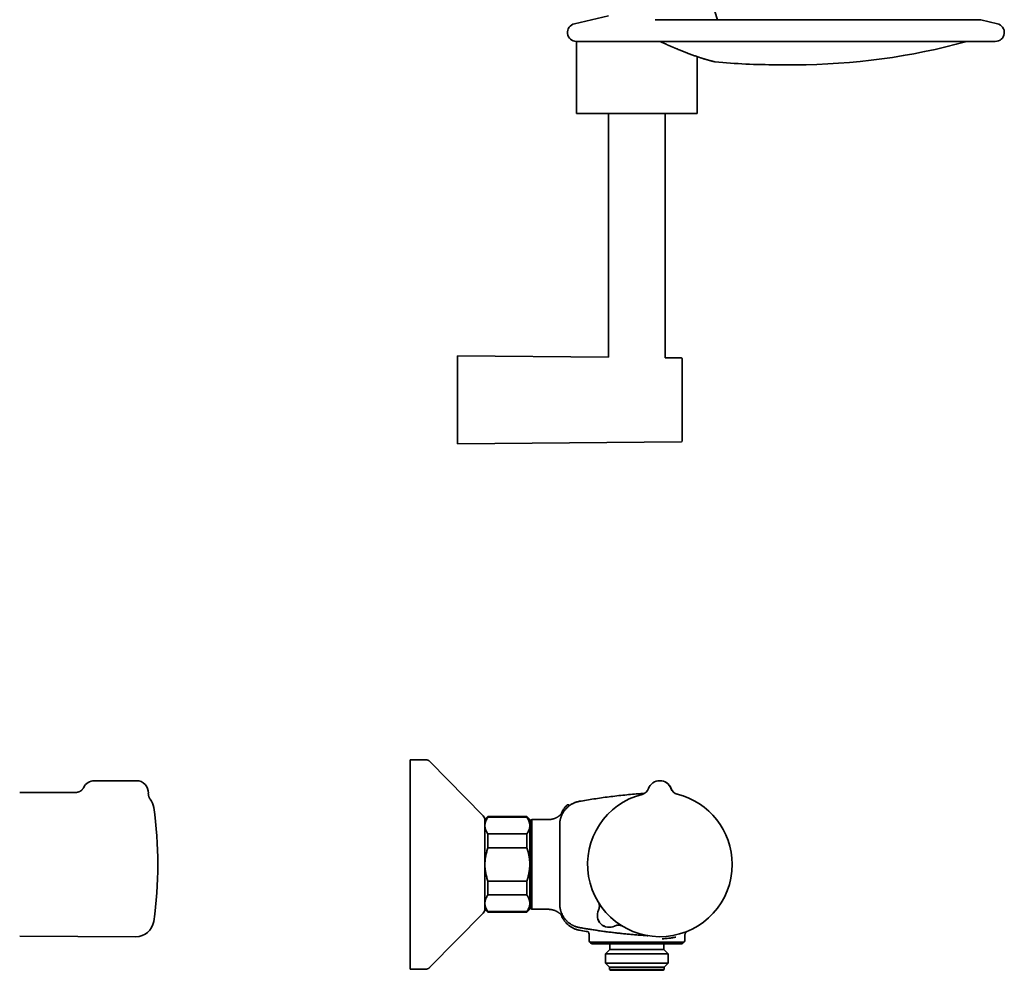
# Model space of a CAD drawing. Header units: millimetres. Extents: x 8 to 890, y 12 to 1884.
# Tile 16 of 26: x 561 to 890, y 1008 to 1326. Entities that reach past the tile are written whole.
import ezdxf

# ---------------------------------------------------------------- set-up
doc = ezdxf.new("R2010")
doc.units = ezdxf.units.MM

msp = doc.modelspace()

# ---------------------------------------------------------------- linework, layer by layer
at = {"color": 7, "linetype": 'Continuous', "lineweight": 35}
for p, q in [((793.87, 1326.02), (791.24, 1334.21)), ((757.44, 1327.35), (746.07, 1324.73)), ((773.04, 1326.03), (773.03, 1326.03)), ((881.78, 1326.02), (773.27, 1326.02)), ((887.42, 1324.73), (881.89, 1326)), ((746.74, 1318.8), (746.74, 1294.74)), ((746.75, 1318.8), (886.74, 1318.8)), ((787.14, 1294.74), (787.14, 1313.71)), ((792.88, 1312.03), (792.86, 1312.04)), ((793.05, 1312), (792.92, 1312.02)), ((813.63, 1311.01), (819.86, 1311.01)), ((757.44, 1294.74), (757.44, 1213.24)), ((776.44, 1213.06), (776.44, 1294.74)), ((757.44, 1213.24), (706.94, 1213.74)), ((706.94, 1213.74), (706.94, 1184.24)), ((781.85, 1213), (776.44, 1213.06)), ((782.04, 1198.86), (782.04, 1198.98)), ((706.94, 1184.24), (781.85, 1184.97)), ((696.31, 1078.64), (691.14, 1078.64)), ((691.14, 1008.64), (691.14, 1078.64)), ((715.57, 1059.89), (697.73, 1078.04)), ((599.65, 1071.64), (585.65, 1071.64)), ((579.38, 1067.72), (560.65, 1067.64)), ((770.81, 1068.98), (770.81, 1068.97)), ((778.34, 1068.99), (778.34, 1069)), ((778.38, 1068.98), (778.38, 1068.99)), ((604.26, 1065.47), (604.26, 1065.47)), ((717.14, 1059.64), (716.14, 1058.64)), ((716.14, 1056.63), (716.14, 1058.64)), ((716.14, 1043.64), (716.14, 1056.63)), ((730.14, 1059.64), (717.14, 1059.64)), ((717.14, 1059.41), (717.14, 1059.64)), ((730.14, 1059.41), (717.14, 1059.41)), ((731.14, 1058.64), (730.14, 1059.64)), ((730.14, 1059.41), (730.14, 1059.64)), ((731.14, 1056.63), (731.14, 1058.64)), ((731.64, 1057.6), (731.14, 1057.6)), ((731.14, 1043.64), (731.14, 1056.63)), ((731.64, 1028.84), (731.64, 1058.44)), ((737.5, 1058.64), (731.83, 1058.64)), ((731.83, 1043.64), (731.83, 1058.64)), ((737.43, 1058.64), (737.31, 1058.64)), ((741.14, 1056.9), (741.14, 1056.93)), ((741.14, 1056.86), (741.14, 1056.9)), ((741.14, 1043.64), (741.14, 1056.86)), ((741.14, 1056.84), (741.14, 1056.86)), ((717.14, 1049.2), (717.14, 1053.84)), ((717.14, 1053.84), (730.14, 1053.84)), ((730.14, 1049.2), (730.14, 1053.84)), ((730.14, 1049.2), (717.14, 1049.2)), ((716.14, 1030.65), (716.14, 1043.64)), ((731.14, 1030.65), (731.14, 1043.64)), ((731.83, 1028.64), (731.83, 1043.64)), ((741.14, 1030.41), (741.14, 1043.64)), ((717.14, 1038.07), (730.14, 1038.07)), ((717.14, 1033.43), (717.14, 1038.07)), ((730.14, 1033.43), (730.14, 1038.07)), ((730.14, 1033.43), (717.14, 1033.43)), ((716.14, 1028.64), (716.14, 1030.65)), ((731.14, 1028.64), (731.14, 1030.65)), ((741.14, 1030.45), (741.14, 1030.43)), ((741.14, 1030.38), (741.14, 1030.41)), ((741.14, 1030.35), (741.14, 1030.38)), ((741.14, 1030.38), (741.14, 1030.35)), ((697.73, 1009.24), (715.57, 1027.38)), ((716.14, 1028.64), (717.14, 1027.64)), ((717.14, 1027.86), (730.14, 1027.86)), ((717.14, 1027.64), (717.14, 1027.86)), ((717.14, 1027.64), (730.14, 1027.64)), ((730.14, 1027.64), (731.14, 1028.64)), ((730.14, 1027.64), (730.14, 1027.86)), ((731.14, 1029.67), (731.64, 1029.67)), ((731.83, 1028.64), (731.84, 1028.64)), ((731.84, 1028.64), (737.31, 1028.64)), ((737.31, 1028.64), (737.33, 1028.64)), ((750.61, 1021.15), (750.61, 1021.15)), ((750.94, 1020.3), (750.94, 1018.14)), ((560.65, 1019.63), (599.49, 1019.47)), ((751.44, 1017.64), (751.44, 1017.64)), ((766.13, 1017.64), (751.44, 1017.64)), ((766.94, 1017.14), (751.94, 1017.14)), ((781.94, 1017.14), (766.94, 1017.14)), ((772.88, 1017.64), (772.57, 1017.64)), ((782.44, 1017.64), (778, 1017.64)), ((782.44, 1017.64), (782.44, 1017.64)), ((782.94, 1018.14), (782.94, 1019.75)), ((757.94, 1015.24), (756.47, 1013.76)), ((756.47, 1013.76), (756.47, 1010.61)), ((770.96, 1013.76), (756.47, 1013.76)), ((757.94, 1016.74), (757.94, 1015.24)), ((770.39, 1015.24), (757.94, 1015.24)), ((775.94, 1015.24), (770.39, 1015.24)), ((777.42, 1013.76), (770.96, 1013.76)), ((775.94, 1015.24), (775.94, 1016.74)), ((777.42, 1013.76), (775.94, 1015.24)), ((777.42, 1010.61), (777.42, 1013.76)), ((756.47, 1010.61), (757.84, 1009.24)), ((770.96, 1010.61), (756.47, 1010.61)), ((777.42, 1010.61), (770.96, 1010.61)), ((776.04, 1009.24), (777.42, 1010.61)), ((691.14, 1008.64), (696.31, 1008.64)), ((757.84, 1009.24), (757.84, 1008.54)), ((770.43, 1009.24), (757.84, 1009.24)), ((757.84, 1008.54), (758.14, 1008.24)), ((770.43, 1008.54), (757.84, 1008.54)), ((770.32, 1008.24), (758.14, 1008.24)), ((775.74, 1008.24), (770.32, 1008.24)), ((776.04, 1009.24), (770.43, 1009.24)), ((776.04, 1008.54), (770.43, 1008.54)), ((775.74, 1008.24), (776.04, 1008.54)), ((776.04, 1008.54), (776.04, 1009.24))]:
    msp.add_line(p, q, dxfattribs=at)
for centre, radius, start, end in [((746.74, 1321.8), 3, 102.9994, 270), ((881.78, 1325.52), 0.5, 77.0113, 90), ((886.74, 1321.8), 3, 270, 77.0004), ((819.86, 1526.01), 215, 270, 285.47), ((813.63, 1526.01), 215, 264.508, 270), ((781.84, 1212.8), 0.2, 0, 89.439), ((781.84, 1185.17), 0.2, 270.561, 0), ((585.65, 1067.64), 4, 90, 153.8523), ((599.65, 1067.64), 4, 357.2544, 90), ((774.58, 1067.64), 4, 19.8481, 160.4558), ((774.61, 1067.64), 4, 19.185, 90.3571), ((774.64, 1043.64), 24.17, 104.1885, 0.152), ((767.98, 1069.98), 3, 284.1852, 340.4456), ((781.16, 1070.01), 3, 199.8586, 256.1198), ((781.2, 1070.01), 3, 199.7775, 256.0389), ((774.64, 1043.64), 24.17, 0.152, 76.1155), ((599.51, 1061.81), 6, 8.4268, 37.6196), ((744.33, 1062.65), 0.5, 109.7412, 129.8969), ((476.85, 1043.64), 130, 351.5732, 8.4268), ((714.14, 1058.49), 2, 0, 44.5042), ((731.84, 1058.44), 0.2, 93.1249, 180), ((714.14, 1028.79), 2, 315.4958, 0), ((731.84, 1028.84), 0.2, 180, 266.8751), ((757.72, 1026.62), 4, 154.0171, 296.2868), ((757.72, 1026.62), 4, 154.3779, 295.926), ((751.41, 1029.65), 3, 334.5086, 358.269), ((599.51, 1025.47), 6, 269.75, 351.5732), ((748.94, 1020.3), 2, 359.9959, 23.7097), ((760.78, 1020.33), 3, 94.6685, 115.926), ((751.44, 1018.14), 0.5, 180, 270), ((751.94, 1017.64), 0.5, 180, 270), ((757.44, 1016.74), 0.5, 0, 53.1248), ((776.44, 1016.74), 0.5, 126.8752, 180), ((781.94, 1017.64), 0.5, 270, 0), ((782.44, 1018.14), 0.5, 270, 0)]:
    msp.add_arc(centre, radius, start, end, dxfattribs=at)
for points, knots in [([(773.27, 1326.02), (773.24, 1326.02), (773.19, 1326.02), (773.13, 1326.02), (773.09, 1326.02), (773.06, 1326.02), (773.05, 1326.03), (773.04, 1326.03), (773.04, 1326.03), (773.04, 1326.03)], [0, 0, 0, 0, 0.258804, 0.476248, 0.653453, 0.79732, 0.877739, 0.946272, 1, 1, 1, 1]), ([(774.56, 1318.8), (774.64, 1318.77), (774.8, 1318.7), (775.03, 1318.59), (775.25, 1318.5), (775.47, 1318.4), (775.78, 1318.26), (776.2, 1318.08), (776.6, 1317.9), (776.88, 1317.78), (777.04, 1317.71), (777.2, 1317.64), (777.36, 1317.57), (777.51, 1317.51), (777.66, 1317.45), (777.78, 1317.39), (777.9, 1317.34), (778, 1317.3), (778.08, 1317.26), (778.15, 1317.24), (778.2, 1317.22), (778.24, 1317.2), (778.28, 1317.18), (778.33, 1317.16), (778.4, 1317.13), (778.5, 1317.09), (778.62, 1317.04), (778.76, 1316.98), (778.91, 1316.91), (779.09, 1316.84), (779.28, 1316.75), (779.5, 1316.66), (779.73, 1316.57), (779.96, 1316.47), (780.19, 1316.38), (780.55, 1316.23), (781.04, 1316.03), (781.65, 1315.78), (782.23, 1315.55), (782.79, 1315.33), (783.34, 1315.11), (783.87, 1314.91), (784.43, 1314.69), (785.01, 1314.48), (785.61, 1314.26), (786.19, 1314.05), (786.75, 1313.85), (787.21, 1313.69), (787.58, 1313.57), (787.86, 1313.47), (788.13, 1313.38), (788.4, 1313.29), (788.66, 1313.21), (788.91, 1313.13), (789.15, 1313.05), (789.37, 1312.98), (789.59, 1312.92), (789.79, 1312.86), (789.97, 1312.8), (790.12, 1312.76), (790.23, 1312.73), (790.32, 1312.7), (790.41, 1312.68), (790.51, 1312.65), (790.61, 1312.62), (790.72, 1312.59), (790.83, 1312.56), (790.94, 1312.52), (791.07, 1312.49), (791.19, 1312.46), (791.32, 1312.42), (791.46, 1312.39), (791.59, 1312.35), (791.73, 1312.31), (791.86, 1312.28), (791.99, 1312.25), (792.12, 1312.21), (792.25, 1312.18), (792.37, 1312.15), (792.49, 1312.12), (792.6, 1312.1), (792.69, 1312.08), (792.77, 1312.06), (792.84, 1312.04), (792.87, 1312.04), (792.88, 1312.03)], [0, 0, 0, 0, 0.008853, 0.017255, 0.025167, 0.033106, 0.041104, 0.060103, 0.079425, 0.085564, 0.091735, 0.097938, 0.104162, 0.110059, 0.115459, 0.120363, 0.12477, 0.128681, 0.132096, 0.134428, 0.136397, 0.137977, 0.139301, 0.140864, 0.144011, 0.147911, 0.152564, 0.157972, 0.164133, 0.171047, 0.178715, 0.187954, 0.197322, 0.206628, 0.215872, 0.225054, 0.251321, 0.277067, 0.302294, 0.326999, 0.351362, 0.375747, 0.400163, 0.429207, 0.458295, 0.487428, 0.516357, 0.544802, 0.560554, 0.576154, 0.591602, 0.606897, 0.622038, 0.636819, 0.651101, 0.664856, 0.678113, 0.690875, 0.70314, 0.714909, 0.720097, 0.72579, 0.732009, 0.738754, 0.746025, 0.753679, 0.761841, 0.770511, 0.779688, 0.789556, 0.79995, 0.810873, 0.822323, 0.834301, 0.84658, 0.859369, 0.872668, 0.886478, 0.901097, 0.916248, 0.931932, 0.948149, 0.9649, 0.982184, 1, 1, 1, 1]), ([(792.83, 1312.04), (792.88, 1312.03), (792.94, 1312.02), (793, 1312.01), (793.01, 1312.01)], [0, 0, 0, 0, 0.7858139, 1, 1, 1, 1]), ([(793.05, 1312), (793.05, 1312), (793.05, 1312), (793.03, 1312.01), (793.02, 1312.01), (793, 1312.01), (793, 1312.01)], [0, 0, 0, 0, 0.305526, 0.637155, 0.969065, 1, 1, 1, 1]), ([(793.01, 1312.01), (793.02, 1312.01), (793.04, 1312), (793.05, 1312), (793.05, 1312)], [0, 0, 0, 0, 0.400796, 1, 1, 1, 1]), ([(746.74, 1294.74), (746.75, 1294.74), (746.75, 1294.74), (746.79, 1294.74), (746.86, 1294.74), (746.96, 1294.74), (747.08, 1294.74), (747.22, 1294.74), (747.39, 1294.74), (747.58, 1294.74), (747.79, 1294.74), (748.02, 1294.74), (748.28, 1294.74), (748.57, 1294.74), (748.89, 1294.74), (749.24, 1294.74), (749.61, 1294.74), (750, 1294.74), (750.41, 1294.74), (750.83, 1294.74), (751.26, 1294.74), (751.71, 1294.74), (752.17, 1294.74), (752.67, 1294.74), (753.19, 1294.74), (753.74, 1294.74), (754.31, 1294.74), (754.9, 1294.74), (755.5, 1294.74), (756.11, 1294.74), (756.71, 1294.74), (757.32, 1294.74), (757.94, 1294.74), (758.57, 1294.74), (759.23, 1294.74), (759.9, 1294.74), (760.6, 1294.74), (761.31, 1294.74), (762.02, 1294.74), (762.74, 1294.74), (763.46, 1294.74), (764.16, 1294.74), (764.85, 1294.74), (765.55, 1294.74), (766.25, 1294.74), (766.96, 1294.74), (767.68, 1294.74), (768.42, 1294.74), (769.16, 1294.74), (769.9, 1294.74), (770.63, 1294.74), (771.34, 1294.74), (772.03, 1294.74), (772.7, 1294.74), (773.37, 1294.74), (774.03, 1294.74), (774.69, 1294.74), (775.36, 1294.74), (776.02, 1294.74), (776.68, 1294.74), (777.32, 1294.74), (777.95, 1294.74), (778.55, 1294.74), (779.13, 1294.74), (779.68, 1294.74), (780.21, 1294.74), (780.73, 1294.74), (781.24, 1294.74), (781.75, 1294.74), (782.24, 1294.74), (782.71, 1294.74), (783.17, 1294.74), (783.6, 1294.74), (784, 1294.74), (784.37, 1294.74), (784.71, 1294.74), (785.03, 1294.74), (785.33, 1294.74), (785.62, 1294.74), (785.88, 1294.74), (786.13, 1294.74), (786.35, 1294.74), (786.54, 1294.74), (786.71, 1294.74), (786.85, 1294.74), (786.96, 1294.74), (787.04, 1294.74), (787.1, 1294.74), (787.14, 1294.74), (787.14, 1294.74), (787.14, 1294.74)], [0, 0, 0, 0, 0.011667, 0.023333, 0.035, 0.046667, 0.058333, 0.07, 0.081, 0.092, 0.103, 0.114, 0.125, 0.136667, 0.148333, 0.16, 0.171667, 0.183333, 0.195, 0.206, 0.217, 0.228, 0.239, 0.25, 0.261667, 0.273333, 0.285, 0.296667, 0.308333, 0.32, 0.331, 0.342, 0.353, 0.364, 0.375, 0.386667, 0.398333, 0.41, 0.421667, 0.433333, 0.445, 0.456, 0.467, 0.478, 0.489, 0.5, 0.511667, 0.523333, 0.535, 0.546667, 0.558333, 0.57, 0.581, 0.592, 0.603, 0.614, 0.625, 0.636667, 0.648333, 0.66, 0.671667, 0.683333, 0.695, 0.706, 0.717, 0.728, 0.739, 0.75, 0.761667, 0.773333, 0.785, 0.796667, 0.808333, 0.82, 0.831, 0.842, 0.853, 0.864, 0.875, 0.886667, 0.898333, 0.91, 0.921667, 0.933333, 0.945, 0.956, 0.967, 0.978, 0.989, 1, 1, 1, 1]), ([(782.04, 1198.99), (782.04, 1199.14), (782.04, 1199.46), (782.04, 1199.93), (782.04, 1200.4), (782.04, 1200.86), (782.04, 1201.34), (782.04, 1201.78), (782.04, 1202.19), (782.04, 1202.57), (782.04, 1202.95), (782.04, 1203.32), (782.04, 1203.69), (782.04, 1204.11), (782.04, 1204.57), (782.04, 1205.08), (782.04, 1205.57), (782.04, 1206.06), (782.04, 1206.53), (782.04, 1207), (782.04, 1207.46), (782.04, 1207.9), (782.04, 1208.32), (782.04, 1208.74), (782.04, 1209.13), (782.04, 1209.51), (782.04, 1209.87), (782.04, 1210.21), (782.04, 1210.51), (782.04, 1210.78), (782.04, 1211.01), (782.04, 1211.24), (782.04, 1211.44), (782.04, 1211.64), (782.04, 1211.82), (782.04, 1211.99), (782.04, 1212.15), (782.04, 1212.3), (782.04, 1212.42), (782.04, 1212.53), (782.04, 1212.62), (782.04, 1212.7), (782.04, 1212.76), (782.04, 1212.79), (782.04, 1212.81), (782.04, 1212.8), (782.04, 1212.8)], [0, 0, 0, 0, 0.021713, 0.043385, 0.065042, 0.086709, 0.108411, 0.130974, 0.14903, 0.167065, 0.185093, 0.20313, 0.221189, 0.239286, 0.264961, 0.290578, 0.316177, 0.341802, 0.367492, 0.393713, 0.41987, 0.446009, 0.472174, 0.49841, 0.52463, 0.550788, 0.576927, 0.603092, 0.629328, 0.65073, 0.672086, 0.693421, 0.714758, 0.736122, 0.757538, 0.780547, 0.80351, 0.826455, 0.849414, 0.872415, 0.894608, 0.920157, 0.945681, 0.971222, 0.996819, 1, 1, 1, 1]), ([(782.04, 1185.17), (782.04, 1185.17), (782.04, 1185.17), (782.04, 1185.2), (782.04, 1185.23), (782.04, 1185.29), (782.04, 1185.36), (782.04, 1185.44), (782.04, 1185.53), (782.04, 1185.62), (782.04, 1185.73), (782.04, 1185.84), (782.04, 1185.97), (782.04, 1186.13), (782.04, 1186.32), (782.04, 1186.55), (782.04, 1186.8), (782.04, 1187.08), (782.04, 1187.37), (782.04, 1187.69), (782.04, 1188.02), (782.04, 1188.38), (782.04, 1188.75), (782.04, 1189.14), (782.04, 1189.55), (782.04, 1189.97), (782.04, 1190.41), (782.04, 1190.86), (782.04, 1191.3), (782.04, 1191.72), (782.04, 1192.12), (782.04, 1192.53), (782.04, 1192.94), (782.04, 1193.36), (782.04, 1193.8), (782.04, 1194.25), (782.04, 1194.72), (782.04, 1195.2), (782.04, 1195.68), (782.04, 1196.16), (782.04, 1196.67), (782.04, 1197.19), (782.04, 1197.74), (782.04, 1198.29), (782.04, 1198.66), (782.04, 1198.85)], [0, 0, 0, 0, 0.01865, 0.040459, 0.062255, 0.084061, 0.105905, 0.128614, 0.146786, 0.164936, 0.18308, 0.201232, 0.219407, 0.237619, 0.263459, 0.289239, 0.315003, 0.340791, 0.366646, 0.393034, 0.419359, 0.445665, 0.471998, 0.498402, 0.52479, 0.551114, 0.577421, 0.603753, 0.630157, 0.651696, 0.673189, 0.69466, 0.716134, 0.737635, 0.759187, 0.782344, 0.805453, 0.828546, 0.851651, 0.8748, 0.897137, 0.922853, 0.948541, 0.974243, 1, 1, 1, 1]), ([(697.73, 1078.04), (697.68, 1078.09), (697.59, 1078.18), (697.43, 1078.3), (697.26, 1078.41), (697.08, 1078.49), (696.9, 1078.56), (696.71, 1078.6), (696.51, 1078.63), (696.37, 1078.64), (696.31, 1078.64)], [0, 0, 0, 0, 0.129501, 0.255184, 0.378255, 0.5, 0.621744, 0.744816, 0.870498, 1, 1, 1, 1]), ([(697.73, 1078.04), (697.68, 1078.09), (697.59, 1078.18), (697.43, 1078.3), (697.26, 1078.41), (697.08, 1078.49), (696.9, 1078.56), (696.71, 1078.6), (696.51, 1078.63), (696.37, 1078.64), (696.31, 1078.64)], [0, 0, 0, 0, 0.129502, 0.255184, 0.378256, 0.5, 0.621744, 0.744816, 0.870498, 1, 1, 1, 1]), ([(582.06, 1069.4), (582.04, 1069.37), (582.01, 1069.29), (581.94, 1069.18), (581.86, 1069.05), (581.77, 1068.93), (581.68, 1068.81), (581.58, 1068.69), (581.48, 1068.59), (581.37, 1068.49), (581.26, 1068.39), (581.14, 1068.3), (581.02, 1068.22), (580.9, 1068.14), (580.78, 1068.07), (580.65, 1068.01), (580.52, 1067.95), (580.4, 1067.9), (580.27, 1067.86), (580.14, 1067.82), (580.01, 1067.79), (579.88, 1067.76), (579.75, 1067.74), (579.62, 1067.73), (579.5, 1067.72), (579.42, 1067.72), (579.38, 1067.72)], [0, 0, 0, 0, 0.030207, 0.076054, 0.121655, 0.167008, 0.212111, 0.256958, 0.301544, 0.345862, 0.389902, 0.433653, 0.477103, 0.520235, 0.563032, 0.605472, 0.64753, 0.689177, 0.730376, 0.771087, 0.811258, 0.850828, 0.889722, 0.927842, 0.965063, 1, 1, 1, 1]), ([(604.26, 1065.47), (604.26, 1065.47), (604.24, 1065.5), (604.2, 1065.55), (604.14, 1065.64), (604.08, 1065.74), (604.02, 1065.84), (603.96, 1065.96), (603.9, 1066.08), (603.85, 1066.21), (603.8, 1066.34), (603.76, 1066.48), (603.72, 1066.62), (603.69, 1066.76), (603.67, 1066.9), (603.65, 1067.05), (603.64, 1067.19), (603.64, 1067.33), (603.64, 1067.41), (603.65, 1067.45)], [0, 0, 0, 0, 0.001526, 0.043736, 0.095619, 0.151619, 0.210707, 0.272774, 0.337034, 0.402805, 0.469615, 0.537152, 0.605213, 0.67366, 0.742401, 0.811369, 0.880516, 0.949807, 1, 1, 1, 1]), ([(747.74, 1064.74), (748.54, 1064.88), (750.13, 1065.15), (752.58, 1065.54), (755.07, 1065.91), (757.65, 1066.25), (760.25, 1066.57), (762.86, 1066.85), (765.45, 1067.09), (767.65, 1067.27), (769, 1067.36), (769.5, 1067.39)], [0, 0, 0, 0, 0.110729, 0.221459, 0.338538, 0.455617, 0.57669, 0.697762, 0.815076, 0.93239, 1, 1, 1, 1]), ([(741.14, 1056.86), (741.14, 1056.86), (741.14, 1057), (741.15, 1057.28), (741.18, 1057.68), (741.23, 1058.08), (741.3, 1058.46), (741.39, 1058.82), (741.48, 1059.17), (741.6, 1059.53), (741.74, 1059.9), (741.9, 1060.27), (742.08, 1060.63), (742.27, 1060.96), (742.47, 1061.28), (742.68, 1061.58), (742.91, 1061.88), (743.16, 1062.18), (743.44, 1062.48), (743.73, 1062.75), (744.02, 1063.01), (744.31, 1063.24), (744.6, 1063.45), (744.92, 1063.66), (745.26, 1063.86), (745.62, 1064.05), (745.99, 1064.22), (746.34, 1064.36), (746.7, 1064.48), (747.04, 1064.58), (747.39, 1064.67), (747.62, 1064.71), (747.74, 1064.74)], [0, 0, 0, 0, 0.000005, 0.037237, 0.07457, 0.109666, 0.144846, 0.177489, 0.210199, 0.241916, 0.279148, 0.31648, 0.351575, 0.386756, 0.419398, 0.452108, 0.483825, 0.521068, 0.558413, 0.59352, 0.628713, 0.661366, 0.694088, 0.725816, 0.763043, 0.800371, 0.835463, 0.870639, 0.903278, 0.935984, 0.967698, 1, 1, 1, 1]), ([(743.53, 1063.46), (743.5, 1063.43), (743.36, 1063.3), (743.16, 1063.07), (742.91, 1062.78), (742.69, 1062.49), (742.49, 1062.21), (742.31, 1061.93), (742.15, 1061.65), (742, 1061.37), (741.87, 1061.09), (741.75, 1060.83), (741.67, 1060.62), (741.63, 1060.49), (741.61, 1060.45)], [0, 0, 0, 0, 0.041502, 0.152178, 0.258174, 0.359369, 0.455672, 0.547019, 0.633372, 0.725923, 0.811932, 0.891426, 0.964452, 1, 1, 1, 1]), ([(744.23, 1063.46), (744.21, 1063.49), (744.15, 1063.53), (744.07, 1063.57), (744.01, 1063.59), (743.96, 1063.6), (743.91, 1063.61), (743.84, 1063.61), (743.76, 1063.59), (743.69, 1063.57), (743.64, 1063.54), (743.58, 1063.51), (743.55, 1063.48), (743.53, 1063.46)], [0, 0, 0, 0, 0.1485728, 0.275935, 0.3458182, 0.4022483, 0.4498235, 0.5450917, 0.6719671, 0.7462029, 0.8264558, 0.9115321, 1, 1, 1, 1]), ([(744.24, 1063.46), (744.24, 1063.46), (744.24, 1063.45), (744.27, 1063.42), (744.33, 1063.37), (744.37, 1063.32), (744.4, 1063.3)], [0, 0, 0, 0, 0.218275, 0.485054, 0.751834, 1, 1, 1, 1]), ([(742.17, 1061.12), (742.17, 1061.12), (742.17, 1061.13), (742.16, 1061.12), (742.14, 1061.09), (742.12, 1061.05), (742.09, 1061.02), (742.07, 1060.99), (742.04, 1060.95), (742.01, 1060.91), (741.98, 1060.87), (741.95, 1060.83), (741.91, 1060.79), (741.86, 1060.72), (741.78, 1060.64), (741.68, 1060.52), (741.55, 1060.39), (741.4, 1060.25), (741.23, 1060.09), (741.07, 1059.96), (740.92, 1059.84), (740.79, 1059.74), (740.64, 1059.64), (740.48, 1059.54), (740.29, 1059.43), (740.07, 1059.31), (739.84, 1059.19), (739.59, 1059.08), (739.33, 1058.98), (739.04, 1058.89), (738.74, 1058.81), (738.41, 1058.73), (738.06, 1058.68), (737.69, 1058.64), (737.44, 1058.64), (737.31, 1058.64)], [0, 0, 0, 0, 0.0019665, 0.049325, 0.100058, 0.1343081, 0.1650495, 0.1921633, 0.2157068, 0.2357538, 0.2524075, 0.2658303, 0.2782101, 0.2915273, 0.3134999, 0.338149, 0.3657132, 0.3962746, 0.4289553, 0.463752, 0.4846824, 0.5064153, 0.5291559, 0.5549161, 0.5842561, 0.6171647, 0.653614, 0.6883747, 0.7257608, 0.7657058, 0.8081235, 0.8529057, 0.8999207, 0.9490124, 1, 1, 1, 1]), ([(717.14, 1059.41), (717.07, 1059.3), (716.92, 1059.08), (716.73, 1058.74), (716.55, 1058.4), (716.41, 1058.06), (716.29, 1057.71), (716.21, 1057.35), (716.15, 1056.99), (716.15, 1056.75), (716.14, 1056.63)], [0, 0, 0, 0, 0.122973, 0.245942, 0.369581, 0.493217, 0.619375, 0.745529, 0.872765, 1, 1, 1, 1]), ([(716.14, 1056.63), (716.14, 1056.59), (716.15, 1056.45), (716.16, 1056.19), (716.22, 1055.86), (716.3, 1055.52), (716.42, 1055.18), (716.56, 1054.85), (716.73, 1054.51), (716.92, 1054.17), (717.07, 1053.95), (717.14, 1053.84)], [0, 0, 0, 0, 0.034085, 0.152699, 0.271315, 0.390844, 0.510376, 0.632431, 0.75449, 0.877243, 1, 1, 1, 1]), ([(731.14, 1056.63), (731.14, 1056.66), (731.14, 1056.8), (731.12, 1057.06), (731.07, 1057.4), (730.99, 1057.73), (730.87, 1058.07), (730.73, 1058.41), (730.56, 1058.75), (730.37, 1059.08), (730.22, 1059.3), (730.14, 1059.41)], [0, 0, 0, 0, 0.034085, 0.152699, 0.271315, 0.390844, 0.510376, 0.632431, 0.75449, 0.877243, 1, 1, 1, 1]), ([(730.14, 1053.84), (730.22, 1053.95), (730.37, 1054.17), (730.56, 1054.51), (730.73, 1054.85), (730.88, 1055.2), (731, 1055.55), (731.08, 1055.91), (731.13, 1056.27), (731.14, 1056.51), (731.14, 1056.63)], [0, 0, 0, 0, 0.1229729, 0.2459423, 0.3695815, 0.4932168, 0.6193748, 0.7455295, 0.8727654, 1, 1, 1, 1]), ([(717.14, 1049.2), (717.07, 1048.98), (716.92, 1048.54), (716.73, 1047.87), (716.55, 1047.19), (716.41, 1046.5), (716.29, 1045.79), (716.21, 1045.08), (716.15, 1044.36), (716.15, 1043.88), (716.14, 1043.64)], [0, 0, 0, 0, 0.122973, 0.245942, 0.369581, 0.493217, 0.619375, 0.745529, 0.872765, 1, 1, 1, 1]), ([(731.14, 1043.64), (731.14, 1043.87), (731.14, 1044.33), (731.08, 1045.03), (731, 1045.73), (730.89, 1046.43), (730.75, 1047.13), (730.58, 1047.83), (730.38, 1048.52), (730.22, 1048.98), (730.14, 1049.2)], [0, 0, 0, 0, 0.122618, 0.245238, 0.368878, 0.492521, 0.618996, 0.745475, 0.872735, 1, 1, 1, 1]), ([(716.14, 1043.64), (716.14, 1043.58), (716.15, 1043.29), (716.16, 1042.78), (716.22, 1042.11), (716.3, 1041.43), (716.41, 1040.76), (716.56, 1040.08), (716.73, 1039.4), (716.92, 1038.73), (717.07, 1038.29), (717.14, 1038.07)], [0, 0, 0, 0, 0.031426, 0.150353, 0.269282, 0.389133, 0.508986, 0.631385, 0.753788, 0.876892, 1, 1, 1, 1]), ([(730.14, 1038.07), (730.22, 1038.28), (730.36, 1038.71), (730.55, 1039.36), (730.72, 1040.02), (730.86, 1040.69), (730.98, 1041.37), (731.07, 1042.06), (731.12, 1042.76), (731.14, 1043.28), (731.14, 1043.58), (731.14, 1043.64)], [0, 0, 0, 0, 0.119246, 0.238489, 0.358338, 0.478183, 0.600299, 0.722411, 0.845493, 0.968574, 1, 1, 1, 1]), ([(717.14, 1033.43), (717.07, 1033.32), (716.92, 1033.1), (716.73, 1032.76), (716.55, 1032.42), (716.41, 1032.08), (716.29, 1031.72), (716.21, 1031.37), (716.15, 1031.01), (716.15, 1030.77), (716.14, 1030.65)], [0, 0, 0, 0, 0.122973, 0.245942, 0.369581, 0.493217, 0.619375, 0.745529, 0.872765, 1, 1, 1, 1]), ([(731.14, 1030.65), (731.14, 1030.68), (731.14, 1030.82), (731.12, 1031.08), (731.07, 1031.42), (730.99, 1031.75), (730.87, 1032.09), (730.73, 1032.43), (730.56, 1032.77), (730.37, 1033.1), (730.22, 1033.32), (730.14, 1033.43)], [0, 0, 0, 0, 0.034085, 0.152699, 0.271315, 0.390844, 0.510376, 0.632431, 0.75449, 0.877243, 1, 1, 1, 1]), ([(716.14, 1030.65), (716.14, 1030.61), (716.15, 1030.47), (716.16, 1030.21), (716.22, 1029.88), (716.3, 1029.54), (716.42, 1029.2), (716.56, 1028.86), (716.73, 1028.53), (716.92, 1028.19), (717.07, 1027.97), (717.14, 1027.86)], [0, 0, 0, 0, 0.0340845, 0.152699, 0.2713147, 0.3908442, 0.5103765, 0.6324315, 0.7544901, 0.8772433, 1, 1, 1, 1]), ([(730.14, 1027.86), (730.22, 1027.97), (730.37, 1028.19), (730.56, 1028.53), (730.73, 1028.87), (730.88, 1029.22), (731, 1029.57), (731.08, 1029.93), (731.13, 1030.28), (731.14, 1030.53), (731.14, 1030.65)], [0, 0, 0, 0, 0.122973, 0.245942, 0.369581, 0.493217, 0.619375, 0.745529, 0.872765, 1, 1, 1, 1]), ([(747.74, 1022.54), (747.67, 1022.55), (747.52, 1022.58), (747.23, 1022.64), (746.87, 1022.74), (746.44, 1022.88), (746.06, 1023.03), (745.72, 1023.18), (745.42, 1023.33), (745.13, 1023.49), (744.84, 1023.66), (744.56, 1023.85), (744.29, 1024.05), (744.02, 1024.27), (743.78, 1024.48), (743.57, 1024.68), (743.37, 1024.87), (743.19, 1025.07), (743, 1025.29), (742.8, 1025.53), (742.61, 1025.79), (742.44, 1026.04), (742.29, 1026.29), (742.14, 1026.55), (741.98, 1026.85), (741.82, 1027.19), (741.66, 1027.57), (741.54, 1027.92), (741.44, 1028.26), (741.35, 1028.61), (741.28, 1028.96), (741.22, 1029.32), (741.18, 1029.68), (741.15, 1030.05), (741.15, 1030.29), (741.14, 1030.41)], [0, 0, 0, 0, 0.02002, 0.040049, 0.080254, 0.120582, 0.161092, 0.190757, 0.220474, 0.25043, 0.28044, 0.31083, 0.341275, 0.371968, 0.402718, 0.42694, 0.451203, 0.475493, 0.499825, 0.529571, 0.559368, 0.585677, 0.611986, 0.638439, 0.664891, 0.703094, 0.741407, 0.77308, 0.804816, 0.836842, 0.868931, 0.901481, 0.934095, 0.967011, 1, 1, 1, 1]), ([(754.2, 1030.75), (754.21, 1030.72), (754.23, 1030.68), (754.26, 1030.59), (754.29, 1030.5), (754.32, 1030.38), (754.35, 1030.26), (754.37, 1030.13), (754.39, 1029.99), (754.4, 1029.85), (754.41, 1029.71), (754.41, 1029.61), (754.41, 1029.56), (754.41, 1029.56)], [0, 0, 0, 0, 0.060198, 0.133741, 0.219511, 0.316654, 0.421962, 0.532237, 0.645559, 0.760854, 0.877473, 0.99501, 1, 1, 1, 1]), ([(737.31, 1028.64), (737.44, 1028.63), (737.69, 1028.63), (738.05, 1028.6), (738.38, 1028.54), (738.69, 1028.48), (738.98, 1028.4), (739.24, 1028.32), (739.47, 1028.24), (739.68, 1028.15), (739.87, 1028.07), (740.03, 1027.98), (740.19, 1027.9), (740.35, 1027.81), (740.5, 1027.72), (740.68, 1027.61), (740.86, 1027.47), (741.06, 1027.32), (741.24, 1027.17), (741.4, 1027.03), (741.52, 1026.91), (741.62, 1026.81), (741.7, 1026.73), (741.76, 1026.66), (741.81, 1026.6), (741.87, 1026.54), (741.91, 1026.48), (741.96, 1026.43), (742, 1026.37), (742.04, 1026.32), (742.08, 1026.27), (742.11, 1026.23), (742.13, 1026.2), (742.15, 1026.18), (742.16, 1026.16), (742.17, 1026.15), (742.17, 1026.15), (742.17, 1026.15)], [0, 0, 0, 0, 0.050869, 0.099213, 0.144833, 0.187565, 0.227273, 0.26385, 0.297213, 0.327304, 0.354079, 0.378361, 0.402579, 0.426886, 0.451284, 0.475775, 0.510225, 0.54488, 0.57856, 0.608334, 0.63411, 0.652586, 0.668381, 0.681712, 0.695248, 0.7102, 0.726837, 0.745363, 0.765935, 0.78881, 0.814775, 0.843851, 0.876152, 0.910997, 0.944988, 0.987549, 1, 1, 1, 1]), ([(741.61, 1026.82), (741.62, 1026.8), (741.67, 1026.64), (741.8, 1026.34), (741.98, 1025.94), (742.15, 1025.62), (742.3, 1025.37), (742.42, 1025.18), (742.55, 1024.98), (742.7, 1024.77), (742.87, 1024.55), (743.06, 1024.31), (743.28, 1024.06), (743.53, 1023.8), (743.8, 1023.55), (744.09, 1023.3), (744.4, 1023.06), (744.73, 1022.83), (745.09, 1022.61), (745.48, 1022.39), (745.89, 1022.2), (746.32, 1022.02), (746.78, 1021.86), (747.25, 1021.73), (747.58, 1021.67), (747.74, 1021.63)], [0, 0, 0, 0, 0.006402, 0.0613, 0.113818, 0.163817, 0.190676, 0.216711, 0.244305, 0.2751, 0.30909, 0.345571, 0.385097, 0.427626, 0.473102, 0.516937, 0.563067, 0.611403, 0.661834, 0.714232, 0.768452, 0.824329, 0.881679, 0.940307, 1, 1, 1, 1]), ([(770.61, 1019.81), (770.49, 1019.81), (769.81, 1019.85), (768.59, 1019.94), (766.94, 1020.06), (765.3, 1020.2), (763.66, 1020.35), (762.02, 1020.52), (760.38, 1020.7), (758.74, 1020.89), (757.11, 1021.09), (755.47, 1021.31), (753.87, 1021.54), (752.31, 1021.78), (750.79, 1022.02), (749.26, 1022.27), (748.25, 1022.45), (747.74, 1022.54)], [0, 0, 0, 0, 0.016541, 0.088096, 0.159657, 0.231189, 0.302726, 0.374278, 0.445834, 0.517368, 0.588906, 0.660451, 0.732006, 0.798997, 0.865993, 0.932994, 1, 1, 1, 1]), ([(747.74, 1021.63), (748.48, 1021.5), (749.43, 1021.33), (750.39, 1021.18), (750.61, 1021.15)], [0, 0, 0, 0, 0.771997, 1, 1, 1, 1]), ([(750.61, 1021.15), (750.65, 1021.14), (750.71, 1021.13), (750.77, 1021.1), (750.78, 1021.1)], [0, 0, 0, 0, 0.82138, 1, 1, 1, 1]), ([(760.54, 1023.32), (760.55, 1023.32), (760.61, 1023.32), (760.72, 1023.33), (760.85, 1023.33), (760.99, 1023.32), (761.12, 1023.31), (761.24, 1023.29), (761.36, 1023.27), (761.48, 1023.24), (761.59, 1023.22), (761.69, 1023.19), (761.78, 1023.16), (761.84, 1023.13), (761.87, 1023.12), (761.87, 1023.12)], [0, 0, 0, 0, 0.034556, 0.133895, 0.231967, 0.328607, 0.423594, 0.516609, 0.607168, 0.694502, 0.777373, 0.854002, 0.922524, 0.98207, 1, 1, 1, 1]), ([(782.95, 1019.75), (782.94, 1019.76), (782.94, 1019.8), (782.95, 1019.89), (782.96, 1020.01), (782.98, 1020.13), (783, 1020.24), (783.04, 1020.35), (783.07, 1020.46), (783.12, 1020.57), (783.17, 1020.67), (783.22, 1020.76), (783.28, 1020.86), (783.34, 1020.95), (783.41, 1021.03), (783.47, 1021.1), (783.51, 1021.14), (783.53, 1021.16)], [0, 0, 0, 0, 0.01278, 0.089851, 0.166266, 0.242005, 0.317044, 0.391351, 0.464884, 0.537596, 0.609428, 0.680309, 0.750152, 0.818853, 0.886283, 0.952286, 1, 1, 1, 1]), ([(772.57, 1017.64), (772.34, 1017.64), (771.87, 1017.64), (771.17, 1017.64), (770.46, 1017.64), (769.74, 1017.64), (769.02, 1017.64), (768.29, 1017.64), (767.55, 1017.64), (766.82, 1017.64), (766.35, 1017.64), (766.13, 1017.64)], [0, 0, 0, 0, 0.1126145, 0.2254854, 0.3362662, 0.4471069, 0.5578894, 0.67083, 0.7838315, 0.8967744, 1, 1, 1, 1]), ([(774.3, 1017.64), (774.18, 1017.64), (773.95, 1017.64), (773.6, 1017.64), (773.24, 1017.64), (773, 1017.64), (772.88, 1017.64)], [0, 0, 0, 0, 0.2494901, 0.4991819, 0.7494872, 1, 1, 1, 1]), ([(778, 1017.64), (777.86, 1017.64), (777.59, 1017.64), (777.16, 1017.64), (776.73, 1017.64), (776.27, 1017.64), (775.8, 1017.64), (775.31, 1017.64), (774.81, 1017.64), (774.47, 1017.64), (774.3, 1017.64)], [0, 0, 0, 0, 0.123415, 0.246829, 0.370793, 0.494755, 0.62067, 0.746581, 0.873292, 1, 1, 1, 1]), ([(775.4, 1018.78), (775.59, 1018.79), (776.18, 1018.8), (777.1, 1018.88), (778.27, 1019.02), (779.26, 1019.18), (779.82, 1019.3), (780.01, 1019.34)], [0, 0, 0, 0, 0.10115, 0.321315, 0.542205, 0.838101, 1, 1, 1, 1]), ([(696.31, 1008.64), (696.37, 1008.64), (696.51, 1008.64), (696.71, 1008.67), (696.9, 1008.72), (697.08, 1008.78), (697.26, 1008.87), (697.43, 1008.97), (697.59, 1009.09), (697.68, 1009.19), (697.73, 1009.23)], [0, 0, 0, 0, 0.129502, 0.255184, 0.378256, 0.5, 0.621745, 0.744816, 0.870499, 1, 1, 1, 1]), ([(696.31, 1008.64), (696.37, 1008.64), (696.51, 1008.64), (696.71, 1008.67), (696.9, 1008.72), (697.08, 1008.78), (697.26, 1008.87), (697.43, 1008.97), (697.59, 1009.09), (697.68, 1009.19), (697.73, 1009.23)], [0, 0, 0, 0, 0.1295015, 0.2551844, 0.3782556, 0.5, 0.6217444, 0.7448156, 0.8704985, 1, 1, 1, 1])]:
    msp.add_open_spline(points, degree=3, knots=knots, dxfattribs=at)

doc.saveas('drawing.dxf')
